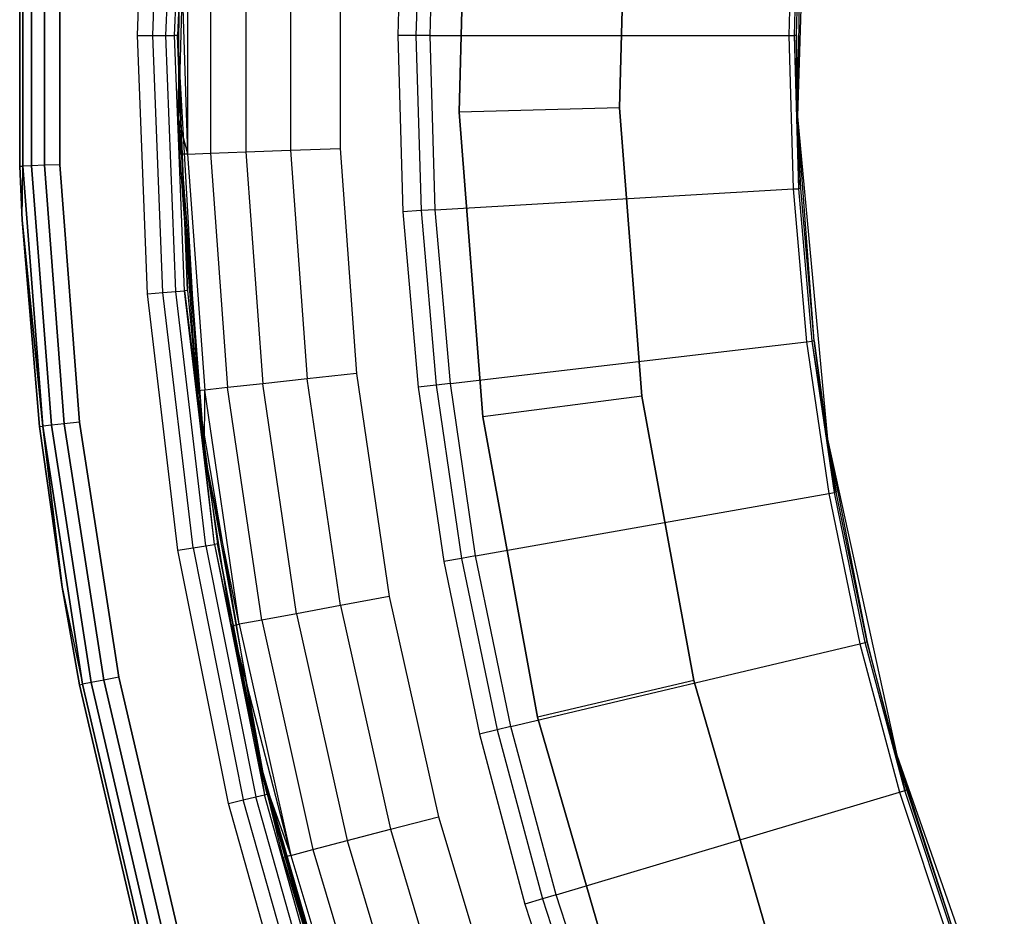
# Model space of a CAD drawing. Extents: x -4.25 to 4.25, y 0.04 to 8.54.
# Tile 13 of 29: x -4.25 to -3.02, y 3.19 to 4.31. Entities that reach past the tile are written whole.
import ezdxf

# ---------------------------------------------------------------- set-up
doc = ezdxf.new("R2010")
doc.units = 0
doc.header["$LTSCALE"] = 2.54
doc.layers.get('0').update_dxf_attribs({"color": 13, "linetype": 'CONTINUOUS'})

# ---------------------------------------------------------------- blocks, each defined once
blk = doc.blocks.new('BOL_STL')
at = {"color": 0}
for p, q in [((-4.0245, 4.746, 0.762), (-4.05, 4.2925, 0.762)), ((-4.0245, 4.746, 0.762), (-4.05, 4.2925, 0.762)), ((-4.1, 4.2925, 6.262), (-4.0874, 4.6142, 6.262)), ((-4.1, 4.2925, 6.262), (-4.0874, 4.6142, 6.262)), ((-4.0809, 4.2925, 6.2582), (-4.0683, 4.6127, 6.2582)), ((-4.0809, 4.2925, 6.2582), (-4.0683, 4.6127, 6.2582)), ((-4.0646, 4.2925, 6.2474), (-4.0521, 4.6114, 6.2474)), ((-4.0646, 4.2925, 6.2474), (-4.0521, 4.6114, 6.2474)), ((-4.0538, 4.2925, 6.2311), (-4.0413, 4.6106, 6.2311)), ((-4.0538, 4.2925, 6.2311), (-4.0413, 4.6106, 6.2311)), ((-4.0375, 4.6103, 6.212), (-4.05, 4.2925, 0.762)), ((-4.0375, 4.6103, 6.212), (-4.05, 4.2925, 6.212)), ((-4.0375, 4.6103, 6.212), (-4.05, 4.2925, 0.762)), ((-4.0375, 4.6103, 6.212), (-4.05, 4.2925, 6.212)), ((-3.2644, 4.595, 0.762), (-3.2768, 4.1915, 0.762)), ((-3.2644, 4.595, 0.762), (-3.2768, 4.1915, 0.762)), ((-3.689, 4.578, 1.4377), (-3.6988, 4.1972, 1.4377)), ((-3.6988, 4.1972, 3.0377), (-3.689, 4.578, 3.0377)), ((-3.6988, 4.1972, 3.0377), (-3.689, 4.578, 3.0377)), ((-3.689, 4.578, 1.4377), (-3.6988, 4.1972, 1.4377)), ((-3.4988, 4.2024, 1.2377), (-3.4896, 4.5626, 1.2377)), ((-3.4988, 4.2024, 1.2377), (-3.4896, 4.5626, 1.2377)), ((-3.4988, 4.2024, 0.962), (-3.4896, 4.5626, 0.962)), ((-3.4896, 4.5626, 0.762), (-3.4988, 4.2024, 0.762)), ((-3.4988, 4.2024, 0.962), (-3.4896, 4.5626, 0.962)), ((-3.4896, 4.5626, 0.762), (-3.4988, 4.2024, 0.762)), ((-3.7691, 4.512, 0.062), (-3.7755, 4.2925, 0.062)), ((-3.7691, 4.512, 0.062), (-3.7755, 4.2925, 0.062)), ((-3.7464, 4.5107, 0.0675), (-3.7528, 4.2925, 0.0675)), ((-3.7464, 4.5107, 0.0675), (-3.7528, 4.2925, 0.0675)), ((-3.735, 4.2925, 0.0826), (-3.7287, 4.5097, 0.0826)), ((-3.735, 4.2925, 0.0826), (-3.7287, 4.5097, 0.0826)), ((-3.2824, 4.4837, 0.6989), (-3.2879, 4.2925, 0.6989)), ((-3.2824, 4.4837, 0.6989), (-3.2879, 4.2925, 0.6989)), ((-3.2808, 4.2925, 0.7128), (-3.2753, 4.4833, 0.7128)), ((-3.2808, 4.2925, 0.7128), (-3.2753, 4.4833, 0.7128)), ((-3.2784, 4.2925, 0.7282), (-3.2728, 4.4831, 0.7282)), ((-3.2784, 4.2925, 0.7282), (-3.2728, 4.4831, 0.7282)), ((-3.2728, 4.4831, 0.7282), (-3.2768, 4.1915, 0.762)), ((-3.2728, 4.4831, 0.7282), (-3.2768, 4.1915, 0.762)), ((-4.2469, 4.4553, 0.112), (-4.2469, 4.1297, 0.112)), ((-4.2469, 4.1297, 6.212), (-4.2469, 4.4553, 6.212)), ((-4.2469, 4.4553, 0.112), (-4.2469, 4.1297, 0.112)), ((-4.2469, 4.1297, 6.212), (-4.2469, 4.4553, 6.212)), ((-4.2431, 4.4551, 0.0929), (-4.2431, 4.1299, 0.0929)), ((-4.2431, 4.4551, 0.0929), (-4.2431, 4.1299, 0.0929)), ((-4.2431, 4.1299, 6.2311), (-4.2431, 4.4551, 6.2311)), ((-4.2431, 4.1299, 6.2311), (-4.2431, 4.4551, 6.2311)), ((-4.2322, 4.4547, 0.0766), (-4.2322, 4.1303, 0.0766)), ((-4.2322, 4.4547, 0.0766), (-4.2322, 4.1303, 0.0766)), ((-4.2322, 4.1303, 6.2474), (-4.2322, 4.4547, 6.2474)), ((-4.2322, 4.1303, 6.2474), (-4.2322, 4.4547, 6.2474)), ((-4.216, 4.4541, 0.0658), (-4.216, 4.1309, 0.0658)), ((-4.216, 4.4541, 0.0658), (-4.216, 4.1309, 0.0658)), ((-4.216, 4.1309, 6.2582), (-4.216, 4.4541, 6.2582)), ((-4.216, 4.1309, 6.2582), (-4.216, 4.4541, 6.2582)), ((-4.1969, 4.1316, 0.062), (-4.1969, 4.4534, 0.062)), ((-4.1969, 4.4534, 6.262), (-4.1969, 4.1316, 6.262)), ((-4.1969, 4.1316, 0.062), (-4.1969, 4.4534, 0.062)), ((-4.1969, 4.4534, 6.262), (-4.1969, 4.1316, 6.262)), ((-4.0874, 3.9708, 6.262), (-4.1, 4.2925, 6.262)), ((-4.1, 4.2925, 6.262), (-4.0809, 4.2925, 6.2582)), ((-4.0874, 3.9708, 6.262), (-4.1, 4.2925, 6.262)), ((-4.1, 4.2925, 6.262), (-4.0809, 4.2925, 6.2582)), ((-4.0683, 3.9723, 6.2582), (-4.0809, 4.2925, 6.2582)), ((-4.0809, 4.2925, 6.2582), (-4.0646, 4.2925, 6.2474)), ((-4.0683, 3.9723, 6.2582), (-4.0809, 4.2925, 6.2582)), ((-4.0809, 4.2925, 6.2582), (-4.0646, 4.2925, 6.2474)), ((-4.0521, 3.9736, 6.2474), (-4.0646, 4.2925, 6.2474)), ((-4.0646, 4.2925, 6.2474), (-4.0538, 4.2925, 6.2311)), ((-4.0521, 3.9736, 6.2474), (-4.0646, 4.2925, 6.2474)), ((-4.0646, 4.2925, 6.2474), (-4.0538, 4.2925, 6.2311)), ((-4.0413, 3.9744, 6.2311), (-4.0538, 4.2925, 6.2311)), ((-4.05, 4.2925, 6.212), (-4.0538, 4.2925, 6.2311)), ((-4.0413, 3.9744, 6.2311), (-4.0538, 4.2925, 6.2311)), ((-4.05, 4.2925, 6.212), (-4.0538, 4.2925, 6.2311)), ((-4.05, 4.2925, 0.762), (-4.0245, 3.839, 0.762)), ((-4.05, 4.2925, 6.212), (-4.05, 4.2925, 0.762)), ((-4.05, 4.2925, 6.212), (-4.05, 4.2925, 0.762)), ((-4.05, 4.2925, 6.212), (-4.0375, 3.9747, 6.212)), ((-4.0375, 3.9747, 6.212), (-4.05, 4.2925, 0.762)), ((-4.0375, 3.9747, 6.212), (-4.05, 4.2925, 0.762)), ((-4.05, 4.2925, 0.762), (-4.0245, 3.839, 0.762)), ((-4.05, 4.2925, 6.212), (-4.0375, 3.9747, 6.212)), ((-3.7755, 4.2925, 0.062), (-3.7691, 4.073, 0.062)), ((-3.7528, 4.2925, 0.0675), (-3.7755, 4.2925, 0.062)), ((-3.7755, 4.2925, 0.062), (-3.7691, 4.073, 0.062)), ((-3.7528, 4.2925, 0.0675), (-3.7755, 4.2925, 0.062)), ((-3.7528, 4.2925, 0.0675), (-3.7464, 4.0743, 0.0675)), ((-3.735, 4.2925, 0.0826), (-3.7528, 4.2925, 0.0675)), ((-3.7528, 4.2925, 0.0675), (-3.7464, 4.0743, 0.0675)), ((-3.735, 4.2925, 0.0826), (-3.7528, 4.2925, 0.0675)), ((-3.7287, 4.0753, 0.0826), (-3.735, 4.2925, 0.0826)), ((-3.735, 4.2925, 0.0826), (-3.2879, 4.2925, 0.6989)), ((-3.735, 4.2925, 0.0826), (-3.2879, 4.2925, 0.6989)), ((-3.7287, 4.0753, 0.0826), (-3.735, 4.2925, 0.0826)), ((-3.2879, 4.2925, 0.6989), (-3.2824, 4.1013, 0.6989)), ((-3.2879, 4.2925, 0.6989), (-3.2824, 4.1013, 0.6989)), ((-3.2879, 4.2925, 0.6989), (-3.2808, 4.2925, 0.7128)), ((-3.2879, 4.2925, 0.6989), (-3.2808, 4.2925, 0.7128)), ((-3.2784, 4.2925, 0.7282), (-3.2808, 4.2925, 0.7128)), ((-3.2784, 4.2925, 0.7282), (-3.2808, 4.2925, 0.7128)), ((-3.2768, 4.1915, 0.7282), (-3.2808, 4.2925, 0.7128)), ((-3.2768, 4.1915, 0.7282), (-3.2808, 4.2925, 0.7128)), ((-3.2753, 4.1017, 0.7128), (-3.2808, 4.2925, 0.7128)), ((-3.2753, 4.1017, 0.7128), (-3.2808, 4.2925, 0.7128)), ((-3.2768, 4.1915, 0.7282), (-3.2784, 4.2925, 0.7282)), ((-3.2784, 4.2925, 0.7282), (-3.2768, 4.1915, 0.762)), ((-3.2784, 4.2925, 0.7282), (-3.2768, 4.1915, 0.762)), ((-3.2768, 4.1915, 0.7282), (-3.2784, 4.2925, 0.7282)), ((-3.4988, 4.2024, 1.2377), (-3.6988, 4.1972, 1.4377)), ((-3.4988, 4.2024, 1.2377), (-3.6988, 4.1972, 1.4377)), ((-3.471, 3.8431, 1.2377), (-3.4988, 4.2024, 1.2377)), ((-3.471, 3.8431, 1.2377), (-3.4988, 4.2024, 1.2377)), ((-3.471, 3.8431, 0.962), (-3.4988, 4.2024, 0.962)), ((-3.4988, 4.2024, 0.962), (-3.4988, 4.2024, 0.762)), ((-3.4988, 4.2024, 0.762), (-3.471, 3.8431, 0.762)), ((-3.4988, 4.2024, 0.962), (-3.4988, 4.2024, 0.762)), ((-3.471, 3.8431, 0.962), (-3.4988, 4.2024, 0.962)), ((-3.4988, 4.2024, 0.762), (-3.471, 3.8431, 0.762)), ((-3.6988, 4.1972, 1.4377), (-3.6988, 4.1972, 3.0377)), ((-3.6988, 4.1972, 1.4377), (-3.6694, 3.8174, 1.4377)), ((-3.6694, 3.8174, 3.0377), (-3.6988, 4.1972, 3.0377)), ((-3.6988, 4.1972, 1.4377), (-3.6988, 4.1972, 3.0377)), ((-3.6694, 3.8174, 3.0377), (-3.6988, 4.1972, 3.0377)), ((-3.6988, 4.1972, 1.4377), (-3.6694, 3.8174, 1.4377)), ((-3.2768, 4.1915, 0.762), (-3.2768, 4.1915, 0.7282)), ((-3.2562, 3.9119, 0.7282), (-3.2768, 4.1915, 0.762)), ((-3.2768, 4.1915, 0.762), (-3.2396, 3.7896, 0.762)), ((-3.2562, 3.9119, 0.7282), (-3.2768, 4.1915, 0.762)), ((-3.2728, 4.1019, 0.7282), (-3.2768, 4.1915, 0.762)), ((-3.2728, 4.1019, 0.7282), (-3.2768, 4.1915, 0.762)), ((-3.2728, 4.1019, 0.7282), (-3.2768, 4.1915, 0.7282)), ((-3.2768, 4.1915, 0.762), (-3.2768, 4.1915, 0.7282)), ((-3.2768, 4.1915, 0.762), (-3.2396, 3.7896, 0.762)), ((-3.2768, 4.1915, 0.7282), (-3.2753, 4.1017, 0.7128)), ((-3.2728, 4.1019, 0.7282), (-3.2768, 4.1915, 0.7282)), ((-3.2768, 4.1915, 0.7282), (-3.2753, 4.1017, 0.7128)), ((-4.2469, 4.1297, 0.112), (-4.2431, 4.1299, 0.0929)), ((-4.2469, 4.1297, 0.112), (-4.2431, 4.1299, 0.0929)), ((-4.2469, 4.1297, 6.212), (-4.2431, 4.1299, 6.2311)), ((-4.2469, 4.1297, 6.212), (-4.2431, 4.1299, 6.2311)), ((-4.2469, 4.1297, 0.112), (-4.2469, 4.1297, 6.212)), ((-4.2469, 4.1297, 0.112), (-4.2469, 4.1297, 6.212)), ((-4.2469, 4.1297, 0.112), (-4.2438, 4.0624, 0.112)), ((-4.2438, 4.0624, 6.212), (-4.2469, 4.1297, 6.212)), ((-4.2469, 4.1297, 0.112), (-4.2438, 4.0624, 0.112)), ((-4.2438, 4.0624, 6.212), (-4.2469, 4.1297, 6.212)), ((-4.2438, 4.0624, 0.112), (-4.2431, 4.1299, 0.0929)), ((-4.2438, 4.0624, 0.112), (-4.2431, 4.1299, 0.0929)), ((-4.2438, 4.0624, 6.212), (-4.2431, 4.1299, 6.2311)), ((-4.2438, 4.0624, 6.212), (-4.2431, 4.1299, 6.2311)), ((-4.2322, 4.1303, 0.0766), (-4.2431, 4.1299, 0.0929)), ((-4.2322, 4.1303, 0.0766), (-4.2431, 4.1299, 0.0929)), ((-4.2322, 4.1303, 6.2474), (-4.2431, 4.1299, 6.2311)), ((-4.2322, 4.1303, 6.2474), (-4.2431, 4.1299, 6.2311)), ((-4.2431, 4.1299, 0.0929), (-4.2182, 3.8055, 0.0929)), ((-4.2431, 4.1299, 0.0929), (-4.2182, 3.8055, 0.0929)), ((-4.2182, 3.8055, 6.2311), (-4.2431, 4.1299, 6.2311)), ((-4.2182, 3.8055, 6.2311), (-4.2431, 4.1299, 6.2311)), ((-4.216, 4.1309, 0.0658), (-4.2322, 4.1303, 0.0766)), ((-4.216, 4.1309, 0.0658), (-4.2322, 4.1303, 0.0766)), ((-4.216, 4.1309, 6.2582), (-4.2322, 4.1303, 6.2474)), ((-4.216, 4.1309, 6.2582), (-4.2322, 4.1303, 6.2474)), ((-4.2322, 4.1303, 0.0766), (-4.2074, 3.8068, 0.0766)), ((-4.2322, 4.1303, 0.0766), (-4.2074, 3.8068, 0.0766)), ((-4.2074, 3.8068, 6.2474), (-4.2322, 4.1303, 6.2474)), ((-4.2074, 3.8068, 6.2474), (-4.2322, 4.1303, 6.2474)), ((-4.1969, 4.1316, 0.062), (-4.216, 4.1309, 0.0658)), ((-4.1969, 4.1316, 0.062), (-4.216, 4.1309, 0.0658)), ((-4.1969, 4.1316, 6.262), (-4.216, 4.1309, 6.2582)), ((-4.1969, 4.1316, 6.262), (-4.216, 4.1309, 6.2582)), ((-4.216, 4.1309, 0.0658), (-4.1913, 3.8086, 0.0658)), ((-4.216, 4.1309, 0.0658), (-4.1913, 3.8086, 0.0658)), ((-4.1913, 3.8086, 6.2582), (-4.216, 4.1309, 6.2582)), ((-4.1913, 3.8086, 6.2582), (-4.216, 4.1309, 6.2582)), ((-4.1723, 3.8108, 0.062), (-4.1969, 4.1316, 0.062)), ((-4.1969, 4.1316, 6.262), (-4.1723, 3.8108, 6.262)), ((-4.1723, 3.8108, 0.062), (-4.1969, 4.1316, 0.062)), ((-4.1969, 4.1316, 6.262), (-4.1723, 3.8108, 6.262)), ((-3.7287, 4.0753, 0.0826), (-3.2824, 4.1013, 0.6989)), ((-3.7287, 4.0753, 0.0826), (-3.2824, 4.1013, 0.6989)), ((-3.2824, 4.1013, 0.6989), (-3.2753, 4.1017, 0.7128)), ((-3.2824, 4.1013, 0.6989), (-3.2753, 4.1017, 0.7128)), ((-3.2824, 4.1013, 0.6989), (-3.2657, 3.9108, 0.6989)), ((-3.2824, 4.1013, 0.6989), (-3.2657, 3.9108, 0.6989)), ((-3.2728, 4.1019, 0.7282), (-3.2753, 4.1017, 0.7128)), ((-3.2728, 4.1019, 0.7282), (-3.2753, 4.1017, 0.7128)), ((-3.2586, 3.9116, 0.7128), (-3.2753, 4.1017, 0.7128)), ((-3.2586, 3.9116, 0.7128), (-3.2753, 4.1017, 0.7128)), ((-3.2562, 3.9119, 0.7282), (-3.2728, 4.1019, 0.7282)), ((-3.2562, 3.9119, 0.7282), (-3.2728, 4.1019, 0.7282)), ((-3.7464, 4.0743, 0.0675), (-3.7691, 4.073, 0.062)), ((-3.7464, 4.0743, 0.0675), (-3.7691, 4.073, 0.062)), ((-3.7691, 4.073, 0.062), (-3.75, 3.8542, 0.062)), ((-3.7691, 4.073, 0.062), (-3.75, 3.8542, 0.062)), ((-3.7287, 4.0753, 0.0826), (-3.7464, 4.0743, 0.0675)), ((-3.7287, 4.0753, 0.0826), (-3.7464, 4.0743, 0.0675)), ((-3.7464, 4.0743, 0.0675), (-3.7274, 3.8568, 0.0675)), ((-3.7464, 4.0743, 0.0675), (-3.7274, 3.8568, 0.0675)), ((-3.7098, 3.8589, 0.0826), (-3.7287, 4.0753, 0.0826)), ((-3.7098, 3.8589, 0.0826), (-3.7287, 4.0753, 0.0826)), ((-4.2438, 4.0624, 0.112), (-4.2438, 4.0624, 6.212)), ((-4.2438, 4.0624, 0.112), (-4.2438, 4.0624, 6.212)), ((-4.2438, 4.0624, 0.112), (-4.222, 3.8051, 0.112)), ((-4.222, 3.8051, 6.212), (-4.2438, 4.0624, 6.212)), ((-4.2182, 3.8055, 0.0929), (-4.2438, 4.0624, 0.112)), ((-4.2438, 4.0624, 0.112), (-4.222, 3.8051, 0.112)), ((-4.2182, 3.8055, 0.0929), (-4.2438, 4.0624, 0.112)), ((-4.2438, 4.0624, 6.212), (-4.2182, 3.8055, 6.2311)), ((-4.2438, 4.0624, 6.212), (-4.2182, 3.8055, 6.2311)), ((-4.222, 3.8051, 6.212), (-4.2438, 4.0624, 6.212)), ((-4.0874, 3.9708, 6.262), (-4.0683, 3.9723, 6.2582)), ((-4.0874, 3.9708, 6.262), (-4.0683, 3.9723, 6.2582)), ((-4.0495, 3.6511, 6.262), (-4.0874, 3.9708, 6.262)), ((-4.0495, 3.6511, 6.262), (-4.0874, 3.9708, 6.262)), ((-4.0683, 3.9723, 6.2582), (-4.0521, 3.9736, 6.2474)), ((-4.0683, 3.9723, 6.2582), (-4.0521, 3.9736, 6.2474)), ((-4.0306, 3.6541, 6.2582), (-4.0683, 3.9723, 6.2582)), ((-4.0306, 3.6541, 6.2582), (-4.0683, 3.9723, 6.2582)), ((-4.0521, 3.9736, 6.2474), (-4.0413, 3.9744, 6.2311)), ((-4.0521, 3.9736, 6.2474), (-4.0413, 3.9744, 6.2311)), ((-4.0146, 3.6566, 6.2474), (-4.0521, 3.9736, 6.2474)), ((-4.0146, 3.6566, 6.2474), (-4.0521, 3.9736, 6.2474)), ((-4.0375, 3.9747, 6.212), (-4.0413, 3.9744, 6.2311)), ((-4.0375, 3.9747, 6.212), (-4.0413, 3.9744, 6.2311)), ((-4.0413, 3.9744, 6.2311), (-4.0245, 3.839, 6.212)), ((-4.0039, 3.6583, 6.2311), (-4.0413, 3.9744, 6.2311)), ((-4.0039, 3.6583, 6.2311), (-4.0413, 3.9744, 6.2311)), ((-4.0413, 3.9744, 6.2311), (-4.0245, 3.839, 6.212)), ((-4.0375, 3.9747, 6.212), (-4.0245, 3.839, 0.762)), ((-4.0375, 3.9747, 6.212), (-4.0245, 3.839, 0.762)), ((-4.0375, 3.9747, 6.212), (-4.0245, 3.839, 6.212)), ((-4.0375, 3.9747, 6.212), (-4.0245, 3.839, 6.212)), ((-3.7098, 3.8589, 0.0826), (-3.2657, 3.9108, 0.6989)), ((-3.7098, 3.8589, 0.0826), (-3.2657, 3.9108, 0.6989)), ((-3.2657, 3.9108, 0.6989), (-3.2586, 3.9116, 0.7128)), ((-3.2657, 3.9108, 0.6989), (-3.2586, 3.9116, 0.7128)), ((-3.2657, 3.9108, 0.6989), (-3.238, 3.7216, 0.6989)), ((-3.2657, 3.9108, 0.6989), (-3.238, 3.7216, 0.6989)), ((-3.2562, 3.9119, 0.7282), (-3.2586, 3.9116, 0.7128)), ((-3.2562, 3.9119, 0.7282), (-3.2586, 3.9116, 0.7128)), ((-3.2396, 3.7896, 0.7282), (-3.2586, 3.9116, 0.7128)), ((-3.2396, 3.7896, 0.7282), (-3.2586, 3.9116, 0.7128)), ((-3.231, 3.7228, 0.7128), (-3.2586, 3.9116, 0.7128)), ((-3.231, 3.7228, 0.7128), (-3.2586, 3.9116, 0.7128)), ((-3.2396, 3.7896, 0.7282), (-3.2562, 3.9119, 0.7282)), ((-3.2562, 3.9119, 0.7282), (-3.2396, 3.7896, 0.762)), ((-3.2562, 3.9119, 0.7282), (-3.2396, 3.7896, 0.762)), ((-3.2396, 3.7896, 0.7282), (-3.2562, 3.9119, 0.7282)), ((-3.7274, 3.8568, 0.0675), (-3.75, 3.8542, 0.062)), ((-3.7274, 3.8568, 0.0675), (-3.75, 3.8542, 0.062)), ((-3.7098, 3.8589, 0.0826), (-3.7274, 3.8568, 0.0675)), ((-3.7098, 3.8589, 0.0826), (-3.7274, 3.8568, 0.0675)), ((-3.7274, 3.8568, 0.0675), (-3.6958, 3.6408, 0.0675)), ((-3.7274, 3.8568, 0.0675), (-3.6958, 3.6408, 0.0675)), ((-3.6783, 3.6439, 0.0826), (-3.7098, 3.8589, 0.0826)), ((-3.6783, 3.6439, 0.0826), (-3.7098, 3.8589, 0.0826)), ((-3.75, 3.8542, 0.062), (-3.7181, 3.6369, 0.062)), ((-3.75, 3.8542, 0.062), (-3.7181, 3.6369, 0.062)), ((-3.471, 3.8431, 1.2377), (-3.6694, 3.8174, 1.4377)), ((-3.471, 3.8431, 1.2377), (-3.6694, 3.8174, 1.4377)), ((-3.4064, 3.4886, 1.2377), (-3.471, 3.8431, 1.2377)), ((-3.4064, 3.4886, 1.2377), (-3.471, 3.8431, 1.2377)), ((-3.471, 3.8431, 0.962), (-3.471, 3.8431, 0.762)), ((-3.4064, 3.4886, 0.962), (-3.471, 3.8431, 0.962)), ((-3.471, 3.8431, 0.962), (-3.471, 3.8431, 0.762)), ((-3.471, 3.8431, 0.762), (-3.4064, 3.4886, 0.762)), ((-3.4064, 3.4886, 0.962), (-3.471, 3.8431, 0.962)), ((-3.471, 3.8431, 0.762), (-3.4064, 3.4886, 0.762)), ((-4.0245, 3.839, 0.762), (-3.9485, 3.3913, 0.762)), ((-4.0245, 3.839, 0.762), (-3.9485, 3.3913, 0.762)), ((-4.0245, 3.839, 0.762), (-4.0001, 3.6589, 6.212)), ((-4.0245, 3.839, 0.762), (-4.0001, 3.6589, 6.212)), ((-4.0245, 3.839, 0.762), (-4.0245, 3.839, 6.212)), ((-4.0245, 3.839, 6.212), (-4.0001, 3.6589, 6.212)), ((-4.0245, 3.839, 0.762), (-4.0245, 3.839, 6.212)), ((-4.0039, 3.6583, 6.2311), (-4.0245, 3.839, 6.212)), ((-4.0039, 3.6583, 6.2311), (-4.0245, 3.839, 6.212)), ((-4.0245, 3.839, 6.212), (-4.0001, 3.6589, 6.212)), ((-4.2074, 3.8068, 0.0766), (-4.2182, 3.8055, 0.0929)), ((-4.2074, 3.8068, 0.0766), (-4.2182, 3.8055, 0.0929)), ((-4.2074, 3.8068, 6.2474), (-4.2182, 3.8055, 6.2311)), ((-4.2074, 3.8068, 6.2474), (-4.2182, 3.8055, 6.2311)), ((-4.1913, 3.8086, 0.0658), (-4.2074, 3.8068, 0.0766)), ((-4.1913, 3.8086, 0.0658), (-4.2074, 3.8068, 0.0766)), ((-4.1913, 3.8086, 6.2582), (-4.2074, 3.8068, 6.2474)), ((-4.1913, 3.8086, 6.2582), (-4.2074, 3.8068, 6.2474)), ((-4.2074, 3.8068, 0.0766), (-4.1579, 3.4861, 0.0766)), ((-4.2074, 3.8068, 0.0766), (-4.1579, 3.4861, 0.0766)), ((-4.1579, 3.4861, 6.2474), (-4.2074, 3.8068, 6.2474)), ((-4.1579, 3.4861, 6.2474), (-4.2074, 3.8068, 6.2474)), ((-4.1723, 3.8108, 0.062), (-4.1913, 3.8086, 0.0658)), ((-4.1723, 3.8108, 0.062), (-4.1913, 3.8086, 0.0658)), ((-4.1723, 3.8108, 6.262), (-4.1913, 3.8086, 6.2582)), ((-4.1723, 3.8108, 6.262), (-4.1913, 3.8086, 6.2582)), ((-4.1913, 3.8086, 0.0658), (-4.142, 3.4892, 0.0658)), ((-4.1913, 3.8086, 0.0658), (-4.142, 3.4892, 0.0658)), ((-4.142, 3.4892, 6.2582), (-4.1913, 3.8086, 6.2582)), ((-4.142, 3.4892, 6.2582), (-4.1913, 3.8086, 6.2582)), ((-4.1232, 3.4929, 0.062), (-4.1723, 3.8108, 0.062)), ((-4.1723, 3.8108, 6.262), (-4.1232, 3.4929, 6.262)), ((-4.1232, 3.4929, 0.062), (-4.1723, 3.8108, 0.062)), ((-4.1723, 3.8108, 6.262), (-4.1232, 3.4929, 6.262)), ((-3.6694, 3.8174, 1.4377), (-3.6694, 3.8174, 3.0377)), ((-3.6694, 3.8174, 1.4377), (-3.6011, 3.4427, 1.4377)), ((-3.6011, 3.4427, 3.0377), (-3.6694, 3.8174, 3.0377)), ((-3.6694, 3.8174, 1.4377), (-3.6694, 3.8174, 3.0377)), ((-3.6011, 3.4427, 3.0377), (-3.6694, 3.8174, 3.0377)), ((-3.6694, 3.8174, 1.4377), (-3.6011, 3.4427, 1.4377)), ((-4.222, 3.8051, 0.112), (-4.2182, 3.8055, 0.0929)), ((-4.222, 3.8051, 0.112), (-4.2182, 3.8055, 0.0929)), ((-4.222, 3.8051, 6.212), (-4.2182, 3.8055, 6.2311)), ((-4.222, 3.8051, 6.212), (-4.2182, 3.8055, 6.2311)), ((-4.222, 3.8051, 0.112), (-4.222, 3.8051, 6.212)), ((-4.222, 3.8051, 0.112), (-4.222, 3.8051, 6.212)), ((-4.222, 3.8051, 0.112), (-4.194, 3.6049, 0.112)), ((-4.194, 3.6049, 6.212), (-4.222, 3.8051, 6.212)), ((-4.222, 3.8051, 0.112), (-4.194, 3.6049, 0.112)), ((-4.194, 3.6049, 6.212), (-4.222, 3.8051, 6.212)), ((-4.194, 3.6049, 0.112), (-4.2182, 3.8055, 0.0929)), ((-4.2182, 3.8055, 0.0929), (-4.1685, 3.4841, 0.0929)), ((-4.194, 3.6049, 0.112), (-4.2182, 3.8055, 0.0929)), ((-4.2182, 3.8055, 0.0929), (-4.1685, 3.4841, 0.0929)), ((-4.1685, 3.4841, 6.2311), (-4.2182, 3.8055, 6.2311)), ((-4.2182, 3.8055, 6.2311), (-4.194, 3.6049, 6.212)), ((-4.2182, 3.8055, 6.2311), (-4.194, 3.6049, 6.212)), ((-4.1685, 3.4841, 6.2311), (-4.2182, 3.8055, 6.2311)), ((-3.2286, 3.7232, 0.7282), (-3.2396, 3.7896, 0.7282)), ((-3.2396, 3.7896, 0.7282), (-3.2396, 3.7896, 0.762)), ((-3.2396, 3.7896, 0.762), (-3.2286, 3.7232, 0.7282)), ((-3.2396, 3.7896, 0.7282), (-3.2396, 3.7896, 0.762)), ((-3.2396, 3.7896, 0.762), (-3.2286, 3.7232, 0.7282)), ((-3.2396, 3.7896, 0.762), (-3.19, 3.5365, 0.7282)), ((-3.2396, 3.7896, 0.762), (-3.19, 3.5365, 0.7282)), ((-3.2396, 3.7896, 0.762), (-3.1532, 3.3953, 0.762)), ((-3.2396, 3.7896, 0.762), (-3.1532, 3.3953, 0.762)), ((-3.2396, 3.7896, 0.7282), (-3.231, 3.7228, 0.7128)), ((-3.2286, 3.7232, 0.7282), (-3.2396, 3.7896, 0.7282)), ((-3.2396, 3.7896, 0.7282), (-3.231, 3.7228, 0.7128)), ((-3.6783, 3.6439, 0.0826), (-3.238, 3.7216, 0.6989)), ((-3.6783, 3.6439, 0.0826), (-3.238, 3.7216, 0.6989)), ((-3.238, 3.7216, 0.6989), (-3.231, 3.7228, 0.7128)), ((-3.238, 3.7216, 0.6989), (-3.231, 3.7228, 0.7128)), ((-3.238, 3.7216, 0.6989), (-3.1993, 3.5343, 0.6989)), ((-3.238, 3.7216, 0.6989), (-3.1993, 3.5343, 0.6989)), ((-3.2286, 3.7232, 0.7282), (-3.231, 3.7228, 0.7128)), ((-3.2286, 3.7232, 0.7282), (-3.231, 3.7228, 0.7128)), ((-3.1924, 3.5359, 0.7128), (-3.231, 3.7228, 0.7128)), ((-3.1924, 3.5359, 0.7128), (-3.231, 3.7228, 0.7128)), ((-3.19, 3.5365, 0.7282), (-3.2286, 3.7232, 0.7282)), ((-3.19, 3.5365, 0.7282), (-3.2286, 3.7232, 0.7282)), ((-4.0001, 3.6589, 6.212), (-4.0039, 3.6583, 6.2311)), ((-4.0001, 3.6589, 6.212), (-4.0039, 3.6583, 6.2311)), ((-3.9485, 3.3913, 0.762), (-4.0001, 3.6589, 6.212)), ((-4.0001, 3.6589, 6.212), (-3.9485, 3.3913, 6.212)), ((-3.9485, 3.3913, 0.762), (-4.0001, 3.6589, 6.212)), ((-4.0001, 3.6589, 6.212), (-3.9485, 3.3913, 6.212)), ((-4.0495, 3.6511, 6.262), (-4.0306, 3.6541, 6.2582)), ((-4.0495, 3.6511, 6.262), (-4.0306, 3.6541, 6.2582)), ((-3.9867, 3.3354, 6.262), (-4.0495, 3.6511, 6.262)), ((-3.9867, 3.3354, 6.262), (-4.0495, 3.6511, 6.262)), ((-4.0306, 3.6541, 6.2582), (-4.0146, 3.6566, 6.2474)), ((-4.0306, 3.6541, 6.2582), (-4.0146, 3.6566, 6.2474)), ((-4.0306, 3.6541, 6.2582), (-3.9681, 3.3398, 6.2582)), ((-4.0306, 3.6541, 6.2582), (-3.9681, 3.3398, 6.2582)), ((-4.0146, 3.6566, 6.2474), (-4.0039, 3.6583, 6.2311)), ((-4.0146, 3.6566, 6.2474), (-4.0039, 3.6583, 6.2311)), ((-4.0146, 3.6566, 6.2474), (-3.9523, 3.3436, 6.2474)), ((-4.0146, 3.6566, 6.2474), (-3.9523, 3.3436, 6.2474)), ((-4.0039, 3.6583, 6.2311), (-3.9485, 3.3913, 6.212)), ((-4.0039, 3.6583, 6.2311), (-3.9485, 3.3913, 6.212)), ((-4.0039, 3.6583, 6.2311), (-3.9418, 3.3462, 6.2311)), ((-4.0039, 3.6583, 6.2311), (-3.9418, 3.3462, 6.2311)), ((-3.6958, 3.6408, 0.0675), (-3.7181, 3.6369, 0.062)), ((-3.6958, 3.6408, 0.0675), (-3.7181, 3.6369, 0.062)), ((-3.7181, 3.6369, 0.062), (-3.6737, 3.4218, 0.062)), ((-3.7181, 3.6369, 0.062), (-3.6737, 3.4218, 0.062)), ((-3.6783, 3.6439, 0.0826), (-3.6958, 3.6408, 0.0675)), ((-3.6783, 3.6439, 0.0826), (-3.6958, 3.6408, 0.0675)), ((-3.6958, 3.6408, 0.0675), (-3.6516, 3.427, 0.0675)), ((-3.6958, 3.6408, 0.0675), (-3.6516, 3.427, 0.0675)), ((-3.6343, 3.4311, 0.0826), (-3.6783, 3.6439, 0.0826)), ((-3.6343, 3.4311, 0.0826), (-3.6783, 3.6439, 0.0826)), ((-4.194, 3.6049, 0.112), (-4.194, 3.6049, 6.212)), ((-4.194, 3.6049, 0.112), (-4.194, 3.6049, 6.212)), ((-4.194, 3.6049, 0.112), (-4.1723, 3.4833, 0.112)), ((-4.1723, 3.4833, 6.212), (-4.194, 3.6049, 6.212)), ((-4.194, 3.6049, 0.112), (-4.1723, 3.4833, 0.112)), ((-4.194, 3.6049, 0.112), (-4.1685, 3.4841, 0.0929)), ((-4.194, 3.6049, 0.112), (-4.1685, 3.4841, 0.0929)), ((-4.194, 3.6049, 6.212), (-4.1685, 3.4841, 6.2311)), ((-4.1723, 3.4833, 6.212), (-4.194, 3.6049, 6.212)), ((-4.194, 3.6049, 6.212), (-4.1685, 3.4841, 6.2311)), ((-3.19, 3.5365, 0.7282), (-3.1924, 3.5359, 0.7128)), ((-3.19, 3.5365, 0.7282), (-3.1924, 3.5359, 0.7128)), ((-3.1532, 3.3953, 0.762), (-3.19, 3.5365, 0.7282)), ((-3.1532, 3.3953, 0.762), (-3.19, 3.5365, 0.7282)), ((-3.1532, 3.3953, 0.7282), (-3.19, 3.5365, 0.7282)), ((-3.19, 3.5365, 0.7282), (-3.143, 3.3515, 0.7128)), ((-3.19, 3.5365, 0.7282), (-3.143, 3.3515, 0.7128)), ((-3.1532, 3.3953, 0.7282), (-3.19, 3.5365, 0.7282)), ((-3.6343, 3.4311, 0.0826), (-3.1993, 3.5343, 0.6989)), ((-3.6343, 3.4311, 0.0826), (-3.1993, 3.5343, 0.6989)), ((-3.1993, 3.5343, 0.6989), (-3.1924, 3.5359, 0.7128)), ((-3.1993, 3.5343, 0.6989), (-3.1924, 3.5359, 0.7128)), ((-3.1993, 3.5343, 0.6989), (-3.1498, 3.3495, 0.6989)), ((-3.1993, 3.5343, 0.6989), (-3.1498, 3.3495, 0.6989)), ((-3.143, 3.3515, 0.7128), (-3.1924, 3.5359, 0.7128)), ((-3.143, 3.3515, 0.7128), (-3.1924, 3.5359, 0.7128)), ((-4.142, 3.4892, 0.0658), (-4.1579, 3.4861, 0.0766)), ((-4.142, 3.4892, 0.0658), (-4.1579, 3.4861, 0.0766)), ((-4.142, 3.4892, 6.2582), (-4.1579, 3.4861, 6.2474)), ((-4.142, 3.4892, 6.2582), (-4.1579, 3.4861, 6.2474)), ((-4.1232, 3.4929, 0.062), (-4.142, 3.4892, 0.0658)), ((-4.1232, 3.4929, 0.062), (-4.142, 3.4892, 0.0658)), ((-4.1232, 3.4929, 6.262), (-4.142, 3.4892, 6.2582)), ((-4.1232, 3.4929, 6.262), (-4.142, 3.4892, 6.2582)), ((-4.142, 3.4892, 0.0658), (-4.0683, 3.1745, 0.0658)), ((-4.142, 3.4892, 0.0658), (-4.0683, 3.1745, 0.0658)), ((-4.0683, 3.1745, 6.2582), (-4.142, 3.4892, 6.2582)), ((-4.0683, 3.1745, 6.2582), (-4.142, 3.4892, 6.2582)), ((-4.0499, 3.1796, 0.062), (-4.1232, 3.4929, 0.062)), ((-4.1232, 3.4929, 6.262), (-4.0499, 3.1796, 6.262)), ((-4.0499, 3.1796, 0.062), (-4.1232, 3.4929, 0.062)), ((-4.1232, 3.4929, 6.262), (-4.0499, 3.1796, 6.262)), ((-3.4064, 3.4886, 1.2377), (-3.6011, 3.4427, 1.4377)), ((-3.4064, 3.4886, 1.2377), (-3.6011, 3.4427, 1.4377)), ((-3.3057, 3.1426, 1.2377), (-3.4064, 3.4886, 1.2377)), ((-3.3057, 3.1426, 1.2377), (-3.4064, 3.4886, 1.2377)), ((-3.3057, 3.1426, 0.962), (-3.4064, 3.4886, 0.962)), ((-3.4064, 3.4886, 0.962), (-3.4064, 3.4886, 0.762)), ((-3.4064, 3.4886, 0.762), (-3.3057, 3.1426, 0.762)), ((-3.4064, 3.4886, 0.962), (-3.4064, 3.4886, 0.762)), ((-3.3057, 3.1426, 0.962), (-3.4064, 3.4886, 0.962)), ((-3.4064, 3.4886, 0.762), (-3.3057, 3.1426, 0.762)), ((-4.1723, 3.4833, 0.112), (-4.1685, 3.4841, 0.0929)), ((-4.1723, 3.4833, 0.112), (-4.1685, 3.4841, 0.0929)), ((-4.1723, 3.4833, 6.212), (-4.1685, 3.4841, 6.2311)), ((-4.1723, 3.4833, 6.212), (-4.1685, 3.4841, 6.2311)), ((-4.1723, 3.4833, 0.112), (-4.1723, 3.4833, 6.212)), ((-4.1723, 3.4833, 0.112), (-4.1723, 3.4833, 6.212)), ((-4.1723, 3.4833, 0.112), (-4.0981, 3.1663, 0.112)), ((-4.0981, 3.1663, 6.212), (-4.1723, 3.4833, 6.212)), ((-4.1723, 3.4833, 0.112), (-4.0981, 3.1663, 0.112)), ((-4.0981, 3.1663, 6.212), (-4.1723, 3.4833, 6.212)), ((-4.1579, 3.4861, 0.0766), (-4.1685, 3.4841, 0.0929)), ((-4.1579, 3.4861, 0.0766), (-4.1685, 3.4841, 0.0929)), ((-4.1579, 3.4861, 6.2474), (-4.1685, 3.4841, 6.2311)), ((-4.1579, 3.4861, 6.2474), (-4.1685, 3.4841, 6.2311)), ((-4.1685, 3.4841, 0.0929), (-4.0944, 3.1673, 0.0929)), ((-4.1685, 3.4841, 0.0929), (-4.0944, 3.1673, 0.0929)), ((-4.0944, 3.1673, 6.2311), (-4.1685, 3.4841, 6.2311)), ((-4.0944, 3.1673, 6.2311), (-4.1685, 3.4841, 6.2311)), ((-4.1579, 3.4861, 0.0766), (-4.084, 3.1702, 0.0766)), ((-4.1579, 3.4861, 0.0766), (-4.084, 3.1702, 0.0766)), ((-4.084, 3.1702, 6.2474), (-4.1579, 3.4861, 6.2474)), ((-4.084, 3.1702, 6.2474), (-4.1579, 3.4861, 6.2474)), ((-3.6011, 3.4427, 1.4377), (-3.6011, 3.4427, 3.0377)), ((-3.6011, 3.4427, 1.4377), (-3.4946, 3.0769, 1.4377)), ((-3.4946, 3.0769, 3.0377), (-3.6011, 3.4427, 3.0377)), ((-3.6011, 3.4427, 1.4377), (-3.6011, 3.4427, 3.0377)), ((-3.4946, 3.0769, 3.0377), (-3.6011, 3.4427, 3.0377)), ((-3.6011, 3.4427, 1.4377), (-3.4946, 3.0769, 1.4377)), ((-3.6516, 3.427, 0.0675), (-3.6737, 3.4218, 0.062)), ((-3.6516, 3.427, 0.0675), (-3.6737, 3.4218, 0.062)), ((-3.6343, 3.4311, 0.0826), (-3.6516, 3.427, 0.0675)), ((-3.6343, 3.4311, 0.0826), (-3.6516, 3.427, 0.0675)), ((-3.6516, 3.427, 0.0675), (-3.5951, 3.2162, 0.0675)), ((-3.6516, 3.427, 0.0675), (-3.5951, 3.2162, 0.0675)), ((-3.5781, 3.2213, 0.0826), (-3.6343, 3.4311, 0.0826)), ((-3.5781, 3.2213, 0.0826), (-3.6343, 3.4311, 0.0826)), ((-3.6737, 3.4218, 0.062), (-3.6169, 3.2097, 0.062)), ((-3.6737, 3.4218, 0.062), (-3.6169, 3.2097, 0.062)), ((-3.9485, 3.3913, 0.762), (-3.8227, 2.9549, 0.762)), ((-3.9485, 3.3913, 6.212), (-3.9485, 3.3913, 0.762)), ((-3.9485, 3.3913, 6.212), (-3.9381, 3.347, 6.212)), ((-3.9381, 3.347, 6.212), (-3.9485, 3.3913, 0.762)), ((-3.9485, 3.3913, 6.212), (-3.9485, 3.3913, 0.762)), ((-3.9381, 3.347, 6.212), (-3.9485, 3.3913, 0.762)), ((-3.8518, 3.041, 6.212), (-3.9485, 3.3913, 0.762)), ((-3.8518, 3.041, 6.212), (-3.9485, 3.3913, 0.762)), ((-3.9485, 3.3913, 0.762), (-3.8227, 2.9549, 0.762)), ((-3.9485, 3.3913, 6.212), (-3.9381, 3.347, 6.212)), ((-3.9485, 3.3913, 6.212), (-3.9418, 3.3462, 6.2311)), ((-3.9485, 3.3913, 6.212), (-3.9418, 3.3462, 6.2311)), ((-3.1532, 3.3953, 0.762), (-3.1532, 3.3953, 0.7282)), ((-3.0807, 3.1712, 0.7282), (-3.1532, 3.3953, 0.762)), ((-3.1532, 3.3953, 0.762), (-3.0191, 3.0146, 0.762)), ((-3.0807, 3.1712, 0.7282), (-3.1532, 3.3953, 0.762)), ((-3.1407, 3.3522, 0.7282), (-3.1532, 3.3953, 0.762)), ((-3.1407, 3.3522, 0.7282), (-3.1532, 3.3953, 0.762)), ((-3.1407, 3.3522, 0.7282), (-3.1532, 3.3953, 0.7282)), ((-3.1532, 3.3953, 0.762), (-3.1532, 3.3953, 0.7282)), ((-3.1532, 3.3953, 0.762), (-3.0191, 3.0146, 0.762)), ((-3.1532, 3.3953, 0.7282), (-3.143, 3.3515, 0.7128)), ((-3.1532, 3.3953, 0.7282), (-3.143, 3.3515, 0.7128)), ((-3.1407, 3.3522, 0.7282), (-3.1532, 3.3953, 0.7282)), ((-3.143, 3.3515, 0.7128), (-3.1407, 3.3522, 0.7282)), ((-3.143, 3.3515, 0.7128), (-3.1407, 3.3522, 0.7282)), ((-3.0807, 3.1712, 0.7282), (-3.1407, 3.3522, 0.7282)), ((-3.0807, 3.1712, 0.7282), (-3.1407, 3.3522, 0.7282)), ((-3.9867, 3.3354, 6.262), (-3.9681, 3.3398, 6.2582)), ((-3.9867, 3.3354, 6.262), (-3.9681, 3.3398, 6.2582)), ((-3.9681, 3.3398, 6.2582), (-3.9523, 3.3436, 6.2474)), ((-3.9681, 3.3398, 6.2582), (-3.9523, 3.3436, 6.2474)), ((-3.8811, 3.0314, 6.2582), (-3.9681, 3.3398, 6.2582)), ((-3.8811, 3.0314, 6.2582), (-3.9681, 3.3398, 6.2582)), ((-3.9523, 3.3436, 6.2474), (-3.9418, 3.3462, 6.2311)), ((-3.9523, 3.3436, 6.2474), (-3.9418, 3.3462, 6.2311)), ((-3.8657, 3.0365, 6.2474), (-3.9523, 3.3436, 6.2474)), ((-3.8657, 3.0365, 6.2474), (-3.9523, 3.3436, 6.2474)), ((-3.9418, 3.3462, 6.2311), (-3.9381, 3.347, 6.212)), ((-3.9418, 3.3462, 6.2311), (-3.9381, 3.347, 6.212)), ((-3.8554, 3.0398, 6.2311), (-3.9418, 3.3462, 6.2311)), ((-3.8554, 3.0398, 6.2311), (-3.9418, 3.3462, 6.2311)), ((-3.9381, 3.347, 6.212), (-3.8518, 3.041, 6.212)), ((-3.9381, 3.347, 6.212), (-3.8518, 3.041, 6.212)), ((-3.5781, 3.2213, 0.0826), (-3.1498, 3.3495, 0.6989)), ((-3.5781, 3.2213, 0.0826), (-3.1498, 3.3495, 0.6989)), ((-3.1498, 3.3495, 0.6989), (-3.143, 3.3515, 0.7128)), ((-3.1498, 3.3495, 0.6989), (-3.143, 3.3515, 0.7128)), ((-3.1498, 3.3495, 0.6989), (-3.0896, 3.168, 0.6989)), ((-3.1498, 3.3495, 0.6989), (-3.0896, 3.168, 0.6989)), ((-3.083, 3.1704, 0.7128), (-3.143, 3.3515, 0.7128)), ((-3.083, 3.1704, 0.7128), (-3.143, 3.3515, 0.7128)), ((-3.8993, 3.0255, 6.262), (-3.9867, 3.3354, 6.262)), ((-3.8993, 3.0255, 6.262), (-3.9867, 3.3354, 6.262)), ((-3.5781, 3.2213, 0.0826), (-3.5951, 3.2162, 0.0675)), ((-3.5781, 3.2213, 0.0826), (-3.5951, 3.2162, 0.0675)), ((-3.5098, 3.015, 0.0826), (-3.5781, 3.2213, 0.0826)), ((-3.5098, 3.015, 0.0826), (-3.5781, 3.2213, 0.0826)), ((-3.5951, 3.2162, 0.0675), (-3.6169, 3.2097, 0.062)), ((-3.5951, 3.2162, 0.0675), (-3.6169, 3.2097, 0.062)), ((-3.6169, 3.2097, 0.062), (-3.5478, 3.0012, 0.062)), ((-3.6169, 3.2097, 0.062), (-3.5478, 3.0012, 0.062)), ((-3.5951, 3.2162, 0.0675), (-3.5265, 3.009, 0.0675)), ((-3.5951, 3.2162, 0.0675), (-3.5265, 3.009, 0.0675))]:
    blk.add_line(p, q, dxfattribs=at)

msp = doc.modelspace()

# ---------------------------------------------------------------- linework, layer by layer
at = {"color": 0}
for p, q in [((-4.0379, 4.6051, 5.8619), (-4.0487, 4.1882, 6.0619)), ((-4.0379, 4.6051, 5.8619), (-4.0487, 4.1882, 6.0619)), ((-4.0379, 4.6051, 5.8619), (-4.0487, 4.1882, 5.8619)), ((-4.0379, 4.6051, 5.8619), (-4.0487, 4.1882, 5.8619)), ((-4.0487, 4.1882, 6.0619), (-4.0473, 4.4404, 6.0619)), ((-4.0487, 4.1882, 6.0619), (-4.0473, 4.4404, 6.0619)), ((-4.0473, 4.4404, 6.0619), (-4.0375, 4.1449, 6.1237)), ((-4.0473, 4.4404, 6.0619), (-4.0375, 4.1449, 6.1237)), ((-4.0375, 4.4401, 6.1237), (-4.0375, 4.1449, 6.1237)), ((-4.0375, 4.4401, 6.1237), (-4.0375, 4.1449, 6.1237)), ((-4.0091, 4.439, 6.1794), (-4.0091, 4.146, 6.1794)), ((-4.0091, 4.439, 6.1794), (-4.0091, 4.146, 6.1794)), ((-3.9649, 4.4374, 6.2237), (-3.9649, 4.1476, 6.2237)), ((-3.9649, 4.4374, 6.2237), (-3.9649, 4.1476, 6.2237)), ((-3.9092, 4.4354, 6.2521), (-3.9092, 4.1496, 6.2521)), ((-3.9092, 4.4354, 6.2521), (-3.9092, 4.1496, 6.2521)), ((-3.8474, 4.4331, 6.2619), (-3.8474, 4.1519, 6.2619)), ((-3.8474, 4.4331, 6.2619), (-3.8474, 4.1519, 6.2619)), ((-4.0487, 4.1882, 6.0619), (-4.0375, 4.1449, 6.1237)), ((-4.0473, 4.1446, 6.0619), (-4.0487, 4.1882, 6.0619)), ((-4.0487, 4.1882, 6.0619), (-4.0375, 4.1449, 6.1237)), ((-4.0487, 4.1882, 5.8619), (-4.0487, 4.1882, 6.0619)), ((-4.0487, 4.1882, 5.8619), (-4.0473, 4.1446, 6.0619)), ((-4.0473, 4.1446, 6.0619), (-4.0487, 4.1882, 6.0619)), ((-4.0487, 4.1882, 5.8619), (-4.0487, 4.1882, 6.0619)), ((-4.0487, 4.1882, 5.8619), (-4.0473, 4.1446, 6.0619)), ((-4.0487, 4.1882, 5.8619), (-4.0165, 3.7725, 5.8619)), ((-4.0487, 4.1882, 5.8619), (-4.0165, 3.7725, 5.8619)), ((-3.9092, 4.1496, 6.2521), (-3.8474, 4.1519, 6.2619)), ((-3.9092, 4.1496, 6.2521), (-3.8474, 4.1519, 6.2619)), ((-3.8474, 4.1519, 6.2619), (-3.8269, 3.8714, 6.2619)), ((-3.8474, 4.1519, 6.2619), (-3.8269, 3.8714, 6.2619)), ((-4.0375, 4.1449, 6.1237), (-4.0473, 4.1446, 6.0619)), ((-4.0375, 4.1449, 6.1237), (-4.0473, 4.1446, 6.0619)), ((-4.0257, 3.8495, 6.0619), (-4.0473, 4.1446, 6.0619)), ((-4.0165, 3.7725, 5.8619), (-4.0473, 4.1446, 6.0619)), ((-4.0257, 3.8495, 6.0619), (-4.0473, 4.1446, 6.0619)), ((-4.0165, 3.7725, 5.8619), (-4.0473, 4.1446, 6.0619)), ((-4.0375, 4.1449, 6.1237), (-4.0091, 4.146, 6.1794)), ((-4.0375, 4.1449, 6.1237), (-4.0091, 4.146, 6.1794)), ((-4.0375, 4.1449, 6.1237), (-4.016, 3.8506, 6.1237)), ((-4.0375, 4.1449, 6.1237), (-4.016, 3.8506, 6.1237)), ((-4.0091, 4.146, 6.1794), (-3.9649, 4.1476, 6.2237)), ((-4.0091, 4.146, 6.1794), (-3.9649, 4.1476, 6.2237)), ((-4.0091, 4.146, 6.1794), (-3.9877, 3.8537, 6.1794)), ((-4.0091, 4.146, 6.1794), (-3.9877, 3.8537, 6.1794)), ((-3.9649, 4.1476, 6.2237), (-3.9092, 4.1496, 6.2521)), ((-3.9649, 4.1476, 6.2237), (-3.9092, 4.1496, 6.2521)), ((-3.9649, 4.1476, 6.2237), (-3.9438, 3.8586, 6.2237)), ((-3.9649, 4.1476, 6.2237), (-3.9438, 3.8586, 6.2237)), ((-3.9092, 4.1496, 6.2521), (-3.8883, 3.8647, 6.2521)), ((-3.9092, 4.1496, 6.2521), (-3.8883, 3.8647, 6.2521)), ((-3.8269, 3.8714, 6.2619), (-3.8883, 3.8647, 6.2521)), ((-3.8269, 3.8714, 6.2619), (-3.8883, 3.8647, 6.2521)), ((-3.8269, 3.8714, 6.2619), (-3.786, 3.5932, 6.2619)), ((-3.8269, 3.8714, 6.2619), (-3.786, 3.5932, 6.2619)), ((-3.9438, 3.8586, 6.2237), (-3.9877, 3.8537, 6.1794)), ((-3.9438, 3.8586, 6.2237), (-3.9877, 3.8537, 6.1794)), ((-3.8883, 3.8647, 6.2521), (-3.9438, 3.8586, 6.2237)), ((-3.8883, 3.8647, 6.2521), (-3.9438, 3.8586, 6.2237)), ((-3.9016, 3.5718, 6.2237), (-3.9438, 3.8586, 6.2237)), ((-3.9016, 3.5718, 6.2237), (-3.9438, 3.8586, 6.2237)), ((-3.8467, 3.582, 6.2521), (-3.8883, 3.8647, 6.2521)), ((-3.8467, 3.582, 6.2521), (-3.8883, 3.8647, 6.2521)), ((-4.016, 3.8506, 6.1237), (-4.0257, 3.8495, 6.0619)), ((-4.016, 3.8506, 6.1237), (-4.0257, 3.8495, 6.0619)), ((-4.0165, 3.7725, 6.0619), (-4.0257, 3.8495, 6.0619)), ((-4.0165, 3.7725, 6.0619), (-4.0257, 3.8495, 6.0619)), ((-4.0165, 3.7725, 5.8619), (-4.0257, 3.8495, 6.0619)), ((-4.0165, 3.7725, 5.8619), (-4.0257, 3.8495, 6.0619)), ((-4.0165, 3.7725, 6.0619), (-4.016, 3.8506, 6.1237)), ((-4.0165, 3.7725, 6.0619), (-4.016, 3.8506, 6.1237)), ((-3.9877, 3.8537, 6.1794), (-4.016, 3.8506, 6.1237)), ((-3.9877, 3.8537, 6.1794), (-4.016, 3.8506, 6.1237)), ((-3.973, 3.5586, 6.1237), (-4.016, 3.8506, 6.1237)), ((-3.973, 3.5586, 6.1237), (-4.016, 3.8506, 6.1237)), ((-3.9451, 3.5638, 6.1794), (-3.9877, 3.8537, 6.1794)), ((-3.9451, 3.5638, 6.1794), (-3.9877, 3.8537, 6.1794)), ((-3.973, 3.5586, 6.1237), (-4.0165, 3.7725, 6.0619)), ((-3.9826, 3.5569, 6.0619), (-4.0165, 3.7725, 5.8619)), ((-3.9826, 3.5569, 6.0619), (-4.0165, 3.7725, 6.0619)), ((-4.0165, 3.7725, 6.0619), (-4.0165, 3.7725, 5.8619)), ((-4.0165, 3.7725, 6.0619), (-4.0165, 3.7725, 5.8619)), ((-3.9826, 3.5569, 6.0619), (-4.0165, 3.7725, 5.8619)), ((-4.0165, 3.7725, 5.8619), (-3.9417, 3.3623, 5.8619)), ((-3.9826, 3.5569, 6.0619), (-4.0165, 3.7725, 6.0619)), ((-3.973, 3.5586, 6.1237), (-4.0165, 3.7725, 6.0619)), ((-4.0165, 3.7725, 5.8619), (-3.9417, 3.3623, 5.8619)), ((-3.786, 3.5932, 6.2619), (-3.8467, 3.582, 6.2521)), ((-3.786, 3.5932, 6.2619), (-3.8467, 3.582, 6.2521)), ((-3.786, 3.5932, 6.2619), (-3.7248, 3.3187, 6.2619)), ((-3.786, 3.5932, 6.2619), (-3.7248, 3.3187, 6.2619)), ((-3.8467, 3.582, 6.2521), (-3.9016, 3.5718, 6.2237)), ((-3.8467, 3.582, 6.2521), (-3.9016, 3.5718, 6.2237)), ((-3.8467, 3.582, 6.2521), (-3.7846, 3.3031, 6.2521)), ((-3.8467, 3.582, 6.2521), (-3.7846, 3.3031, 6.2521)), ((-3.9451, 3.5638, 6.1794), (-3.973, 3.5586, 6.1237)), ((-3.9451, 3.5638, 6.1794), (-3.973, 3.5586, 6.1237)), ((-3.9016, 3.5718, 6.2237), (-3.9451, 3.5638, 6.1794)), ((-3.9016, 3.5718, 6.2237), (-3.9451, 3.5638, 6.1794)), ((-3.9451, 3.5638, 6.1794), (-3.8814, 3.2778, 6.1794)), ((-3.9451, 3.5638, 6.1794), (-3.8814, 3.2778, 6.1794)), ((-3.9016, 3.5718, 6.2237), (-3.8385, 3.289, 6.2237)), ((-3.9016, 3.5718, 6.2237), (-3.8385, 3.289, 6.2237)), ((-3.9826, 3.5569, 6.0619), (-3.973, 3.5586, 6.1237)), ((-3.9826, 3.5569, 6.0619), (-3.973, 3.5586, 6.1237)), ((-3.9826, 3.5569, 6.0619), (-3.9088, 3.2706, 6.1237)), ((-3.9826, 3.5569, 6.0619), (-3.9088, 3.2706, 6.1237)), ((-3.9417, 3.3623, 6.0619), (-3.9826, 3.5569, 6.0619)), ((-3.9417, 3.3623, 6.0619), (-3.9826, 3.5569, 6.0619)), ((-3.9417, 3.3623, 5.8619), (-3.9826, 3.5569, 6.0619)), ((-3.9417, 3.3623, 5.8619), (-3.9826, 3.5569, 6.0619)), ((-3.973, 3.5586, 6.1237), (-3.9088, 3.2706, 6.1237)), ((-3.973, 3.5586, 6.1237), (-3.9088, 3.2706, 6.1237)), ((-3.9417, 3.3623, 6.0619), (-3.9088, 3.2706, 6.1237)), ((-3.9417, 3.3623, 6.0619), (-3.9088, 3.2706, 6.1237)), ((-3.9183, 3.2681, 6.0619), (-3.9417, 3.3623, 6.0619)), ((-3.9417, 3.3623, 6.0619), (-3.9417, 3.3623, 5.8619)), ((-3.9183, 3.2681, 6.0619), (-3.9417, 3.3623, 5.8619)), ((-3.9183, 3.2681, 6.0619), (-3.9417, 3.3623, 6.0619)), ((-3.9417, 3.3623, 6.0619), (-3.9417, 3.3623, 5.8619)), ((-3.9183, 3.2681, 6.0619), (-3.9417, 3.3623, 5.8619)), ((-3.9417, 3.3623, 5.8619), (-3.8252, 2.9619, 5.8619)), ((-3.9417, 3.3623, 5.8619), (-3.8252, 2.9619, 5.8619)), ((-3.7846, 3.3031, 6.2521), (-3.7248, 3.3187, 6.2619)), ((-3.7846, 3.3031, 6.2521), (-3.7248, 3.3187, 6.2619)), ((-3.7248, 3.3187, 6.2619), (-3.6438, 3.0494, 6.2619)), ((-3.7248, 3.3187, 6.2619), (-3.6438, 3.0494, 6.2619)), ((-3.8385, 3.289, 6.2237), (-3.7846, 3.3031, 6.2521)), ((-3.8385, 3.289, 6.2237), (-3.7846, 3.3031, 6.2521)), ((-3.7846, 3.3031, 6.2521), (-3.7023, 3.0295, 6.2521)), ((-3.7846, 3.3031, 6.2521), (-3.7023, 3.0295, 6.2521)), ((-3.8814, 3.2778, 6.1794), (-3.8385, 3.289, 6.2237)), ((-3.8814, 3.2778, 6.1794), (-3.8385, 3.289, 6.2237)), ((-3.8385, 3.289, 6.2237), (-3.7551, 3.0115, 6.2237)), ((-3.8385, 3.289, 6.2237), (-3.7551, 3.0115, 6.2237)), ((-3.9088, 3.2706, 6.1237), (-3.9183, 3.2681, 6.0619)), ((-3.9088, 3.2706, 6.1237), (-3.9183, 3.2681, 6.0619)), ((-3.8331, 2.9848, 6.0619), (-3.9183, 3.2681, 6.0619)), ((-3.9183, 3.2681, 6.0619), (-3.8252, 2.9619, 5.8619)), ((-3.8331, 2.9848, 6.0619), (-3.9183, 3.2681, 6.0619)), ((-3.9183, 3.2681, 6.0619), (-3.8252, 2.9619, 5.8619)), ((-3.9088, 3.2706, 6.1237), (-3.8814, 3.2778, 6.1794)), ((-3.9088, 3.2706, 6.1237), (-3.8814, 3.2778, 6.1794)), ((-3.9088, 3.2706, 6.1237), (-3.8238, 2.988, 6.1237)), ((-3.9088, 3.2706, 6.1237), (-3.8238, 2.988, 6.1237)), ((-3.8814, 3.2778, 6.1794), (-3.7969, 2.9972, 6.1794)), ((-3.8814, 3.2778, 6.1794), (-3.7969, 2.9972, 6.1794))]:
    msp.add_line(p, q, dxfattribs=at)

# ---------------------------------------------------------------- block references
msp.add_blockref('BOL_STL', (0, 0), dxfattribs=at)

doc.saveas('drawing.dxf')
